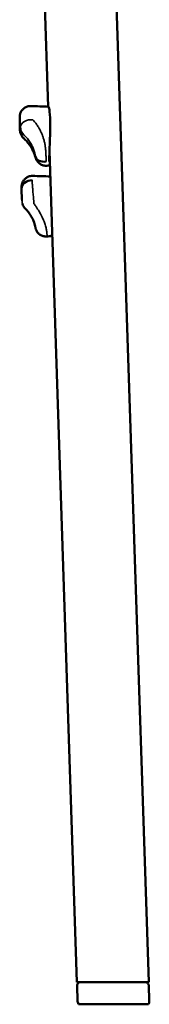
# Model space of a CAD drawing. Header units: millimetres. Extents: x -333 to 1439, y -332 to 1484.
# Tile 7 of 10: x 494 to 530, y 594 to 869. Entities that reach past the tile are written whole.
import ezdxf

# ---------------------------------------------------------------- set-up
doc = ezdxf.new("R2010")
doc.units = ezdxf.units.MM
doc.layers.add('Visibile (ISO)', color=7, linetype='Continuous', lineweight=50)
doc.layers.add('Visibile sottile (ISO)', color=7, linetype='Continuous', lineweight=35)

msp = doc.modelspace()

# ---------------------------------------------------------------- linework, layer by layer
at = {"layer": 'Visibile (ISO)'}
for p, q in [((529.9, 600.63), (518.86, 935.13)), ((501.82, 844.7), (500.53, 884.01)), ((493.97, 838.45), (493.91, 841.07)), ((509.88, 600.63), (502.23, 832.44)), ((494.5, 818.84), (494.44, 821.71)), ((520.33, 600.63), (509.88, 600.63)), ((509.91, 599.59), (510.05, 595.38)), ((529.9, 600.63), (520.33, 600.63)), ((529.93, 599.66), (530.07, 595.51)), ((510.32, 594.44), (520.46, 594.44)), ((520.46, 594.44), (529.8, 594.44))]:
    msp.add_line(p, q, dxfattribs=at)
for centre, start, end in [((497.03, 838.12), 195.1913, 227.856), ((497.57, 818.43), 195.9266, 224.2818)]:
    msp.add_arc(centre, 3, start, end, dxfattribs=at)
for centre, major_axis, ratio, start_param, end_param in [((496.91, 841.37), (-3, -0.04), 0.717202, 6.28318, 6.289955), ((500.3, 834.15), (2.96, 1.11), 0.615194, 3.142733, 3.238393), ((499.77, 834.54), (2.2, 1.87), 0.734257, 2.930774, 3.017516), ((501.77, 831.43), (3.36, 0.86), 0.560843, 3.105845, 4.421471), ((500.01, 815.18), (2.71, 1.36), 0.612549, 3.15757, 3.161059)]:
    msp.add_ellipse(centre, major_axis=major_axis, ratio=ratio, start_param=start_param, end_param=end_param, dxfattribs=at)
for points, degree, knots in [([(493.91, 841.33), (493.91, 841.48), (493.91, 841.61), (493.91, 841.83), (493.91, 841.91), (493.92, 842.07), (493.93, 842.14), (493.95, 842.28), (493.96, 842.35), (494, 842.54), (494.03, 842.66), (494.11, 842.93), (494.18, 843.09), (494.37, 843.47), (494.52, 843.69), (494.89, 844.11), (495.14, 844.31), (495.68, 844.63), (495.99, 844.75), (496.55, 844.87), (496.8, 844.89), (497.05, 844.88)], 3, [0, 0, 0, 0, 0.0614248, 0.0614248, 0.1071148, 0.1071148, 0.135716, 0.135716, 0.1623293, 0.1623293, 0.2012817, 0.2012817, 0.2518663, 0.2518663, 0.329984, 0.329984, 0.4234935, 0.4234935, 0.5192019, 0.5192019, 0.5947476, 0.5947476, 0.5947476, 0.5947476]), ([(502.16, 829.4), (502.16, 829.6), (502.16, 829.82), (502.17, 830.3), (502.17, 830.56), (502.19, 831.38), (502.21, 831.98), (502.27, 833.61), (502.32, 834.76), (502.41, 837.57), (502.44, 839.19), (502.38, 842.02), (502.29, 843.15), (502.12, 844.38), (502.04, 844.67), (501.97, 844.7), (501.97, 844.7), (501.97, 844.7)], 3, [-2.21926, -2.21926, -2.21926, -2.21926, -2.132326, -2.132326, -2.04362, -2.04362, -1.859885, -1.859885, -1.539831, -1.539831, -1.099047, -1.099047, -0.661497, -0.661497, -0.348484, -0.348484, -0.333146, -0.333146, -0.333146, -0.333146]), ([(493.91, 841.07), (493.91, 841.09), (493.91, 841.11), (493.91, 841.13), (493.91, 841.17), (493.91, 841.2), (493.91, 841.24), (493.91, 841.26), (493.91, 841.29), (493.91, 841.32)], 3, [3.8807603, 3.8807603, 3.8807603, 3.8807603, 3.9436213, 3.9436213, 3.9436213, 4.0728854, 4.0728854, 4.0728854, 4.1770194, 4.1770194, 4.1770194, 4.1770194]), ([(497.36, 832.99), (497.17, 833.31), (496.99, 833.61), (496.54, 834.25), (496.29, 834.57), (495.72, 835.23), (495.38, 835.57), (495.02, 835.9)], 3, [0.0155091, 0.0155091, 0.0155091, 0.0155091, 0.1730037, 0.1730037, 0.3208087, 0.3208087, 0.475611, 0.475611, 0.475611, 0.475611]), ([(499.39, 828.89), (499.14, 829.09), (498.92, 829.33), (498.66, 829.72), (498.59, 829.85), (498.49, 830.05), (498.46, 830.13), (498.41, 830.27), (498.39, 830.33), (498.36, 830.42), (498.35, 830.45), (498.32, 830.54), (498.31, 830.59), (498.26, 830.78), (498.22, 830.92), (498.03, 831.54), (497.77, 832.23), (497.41, 832.88)], 3, [0, 0, 0, 0, 0.0967861, 0.0967861, 0.1411742, 0.1411742, 0.1690825, 0.1690825, 0.1976634, 0.1976634, 0.2223887, 0.2223887, 0.2727892, 0.2727892, 0.4237672, 0.4237672, 0.8203432, 0.8203432, 0.8203432, 0.8203432]), ([(498.27, 831.02), (498.27, 831.01), (498.27, 831.01), (498.27, 831), (498.27, 830.99), (498.28, 830.98), (498.28, 830.98), (498.28, 830.95), (498.29, 830.94), (498.3, 830.88), (498.31, 830.83), (498.35, 830.74), (498.37, 830.68), (498.39, 830.64)], 3, [0, 0, 0, 0, 0.00134512, 0.00134512, 0.00274881, 0.00274881, 0.00536049, 0.00536049, 0.01182074, 0.01182074, 0.03119555, 0.03119555, 0.05547087, 0.05547087, 0.05547087, 0.05547087]), ([(501.46, 828.25), (501.14, 828.23), (500.8, 828.26), (500.18, 828.42), (499.88, 828.56), (499.54, 828.78), (499.46, 828.83), (499.39, 828.89)], 3, [0, 0, 0, 0, 0.0974126, 0.0974126, 0.1930267, 0.1930267, 0.2205283, 0.2205283, 0.2205283, 0.2205283]), ([(494.44, 821.92), (494.43, 822.51), (494.73, 823.07), (495.28, 823.49), (495.84, 823.92), (496.59, 824.17), (497.39, 824.18)], 3, [0.018336, 0.018336, 0.018336, 0.018336, 2.490862, 2.490862, 2.490862, 4.981721, 4.981721, 4.981721, 4.981721]), ([(494.44, 821.92), (494.44, 822.07), (494.44, 822.2), (494.44, 822.42), (494.44, 822.52), (494.46, 822.74), (494.48, 822.85), (494.52, 823.08), (494.55, 823.21), (494.64, 823.49), (494.71, 823.65), (494.91, 824.03), (495.06, 824.25), (495.45, 824.68), (495.7, 824.88), (496.25, 825.19), (496.55, 825.3), (497.1, 825.41), (497.33, 825.43), (497.56, 825.42)], 3, [0, 0, 0, 0, 0.0618795, 0.0618795, 0.1129151, 0.1129151, 0.1535094, 0.1535094, 0.1927262, 0.1927262, 0.2449045, 0.2449045, 0.3239326, 0.3239326, 0.4176993, 0.4176993, 0.5134234, 0.5134234, 0.58329, 0.58329, 0.58329, 0.58329]), ([(497.39, 824.18), (496.7, 824.17), (495.89, 823.95), (495.32, 823.52), (494.75, 823.1), (494.45, 822.5), (494.44, 821.99), (494.44, 821.97), (494.44, 821.94), (494.44, 821.92)], 3, [0, 0, 0, 0, 2.432804, 2.432804, 2.432804, 4.841276, 4.841276, 4.841276, 4.949817, 4.949817, 4.949817, 4.949817]), ([(494.44, 821.91), (494.44, 821.89), (494.44, 821.84), (494.44, 821.77), (494.44, 821.73), (494.44, 821.71)], 3, [-0.0001618, -0.0001618, -0.0001618, -0.0001618, 0.0808873, 0.1956602, 0.2485884, 0.2485884, 0.2485884, 0.2485884]), ([(497.31, 813.79), (497.08, 814.22), (496.79, 814.7), (496.14, 815.56), (495.8, 815.96), (495.43, 816.34)], 3, [0, 0, 0, 0, 0.2125569, 0.2125569, 0.382714, 0.382714, 0.382714, 0.382714]), ([(499.31, 809.22), (499.06, 809.43), (498.85, 809.69), (498.6, 810.1), (498.53, 810.24), (498.45, 810.44), (498.43, 810.5), (498.39, 810.62), (498.37, 810.69), (498.34, 810.78), (498.33, 810.81), (498.32, 810.87), (498.31, 810.9), (498.3, 810.95), (498.3, 810.98), (498.29, 811.04), (498.28, 811.07), (498.26, 811.19), (498.24, 811.28), (498.14, 811.74), (498, 812.27), (497.62, 813.19), (497.48, 813.49), (497.32, 813.78)], 3, [0, 0, 0, 0, 0.0971992, 0.0971992, 0.1438244, 0.1438244, 0.1629882, 0.1629882, 0.1860065, 0.1860065, 0.1972032, 0.1972032, 0.2128673, 0.2128673, 0.2339897, 0.2339897, 0.2730843, 0.2730843, 0.3902004, 0.3902004, 0.7463, 0.7463, 0.8977497, 0.8977497, 0.8977497, 0.8977497]), ([(501.45, 808.52), (501.13, 808.49), (500.8, 808.53), (500.18, 808.69), (499.88, 808.83), (499.51, 809.07), (499.41, 809.14), (499.31, 809.22)], 3, [0, 0, 0, 0, 0.0972903, 0.0972903, 0.1928455, 0.1928455, 0.2302716, 0.2302716, 0.2302716, 0.2302716]), ([(502.98, 809.69), (502.97, 809.52), (502.95, 809.36), (502.94, 809.22), (502.9, 808.92), (502.86, 808.72), (502.84, 808.65), (502.82, 808.6), (502.8, 808.6)], 5, [-8.020232, -8.020232, -8.020232, -8.020232, -8.020232, -8.020232, -6.255165, -6.255165, -6.255165, -3.833579, -3.833579, -3.833579, -3.833579, -3.833579, -3.833579]), ([(509.91, 599.59), (509.91, 599.7), (509.92, 599.81), (509.98, 600.02), (510.03, 600.11), (510.15, 600.29), (510.23, 600.37), (510.4, 600.49), (510.5, 600.54), (510.65, 600.59), (510.7, 600.61), (510.8, 600.62), (510.86, 600.63), (510.91, 600.63)], 3, [0, 0, 0, 0, 0.0323594, 0.0323594, 0.0642053, 0.0642053, 0.0960696, 0.0960696, 0.1279332, 0.1279332, 0.1436595, 0.1436595, 0.1597926, 0.1597926, 0.1597926, 0.1597926]), ([(528.93, 600.63), (529, 600.63), (529.06, 600.62), (529.19, 600.6), (529.25, 600.58), (529.41, 600.51), (529.5, 600.46), (529.66, 600.32), (529.73, 600.24), (529.84, 600.06), (529.88, 599.96), (529.92, 599.79), (529.93, 599.73), (529.93, 599.66)], 3, [0, 0, 0, 0, 0.0197241, 0.0197241, 0.0387162, 0.0387162, 0.0703649, 0.0703649, 0.1020137, 0.1020137, 0.1336625, 0.1336625, 0.1532885, 0.1532885, 0.1532885, 0.1532885]), ([(510.32, 594.44), (510.21, 594.63), (510.13, 594.84), (510.07, 595.16), (510.05, 595.27), (510.05, 595.38)], 3, [0, 0, 0, 0, 0.06488208, 0.06488208, 0.09779794, 0.09779794, 0.09779794, 0.09779794]), ([(530.07, 595.51), (530.07, 595.3), (530.05, 595.08), (529.94, 594.72), (529.88, 594.58), (529.8, 594.44)], 3, [0, 0, 0, 0, 0.0647881, 0.0647881, 0.1109277, 0.1109277, 0.1109277, 0.1109277])]:
    msp.add_open_spline(points, degree=degree, knots=knots, dxfattribs=at)
for points in [[(497.05, 844.88), (498.69, 844.82), (500.33, 844.76), (501.97, 844.7)], [(494.13, 837.34), (494.04, 837.67), (493.98, 838.04), (493.97, 838.45)], [(502.36, 828.32), (502, 828.29), (501.73, 828.27), (501.46, 828.25)], [(501.46, 828.25), (501.46, 828.25), (501.46, 828.25), (501.46, 828.25)], [(497.56, 825.42), (497.56, 825.42), (497.56, 825.42), (497.56, 825.42)], [(497.56, 825.42), (499.2, 825.36), (500.83, 825.31), (502.47, 825.26)], [(502.8, 808.6), (502.35, 808.57), (501.9, 808.55), (501.45, 808.52)]]:
    msp.add_open_spline(points, degree=3, dxfattribs=at)
at = {"layer": 'Visibile sottile (ISO)'}
for p, q in [((493.97, 838.51), (493.91, 841.32)), ((501.25, 830.2), (501.25, 830.2)), ((494.53, 819.26), (494.53, 819.26)), ((501.29, 810.84), (501.29, 810.84))]:
    msp.add_line(p, q, dxfattribs=at)
for centre, major_axis, ratio, start_param, end_param in [((496.91, 841.37), (-3, -0.04), 0.717202, 6.275095, 6.28318), ((496.9, 841.37), (-2.99, -0.04), 0.717211, 6.062453, 6.062457), ((497.13, 838.98), (-3, -0.06), 0.697547, 4.553118, 6.194325), ((497.13, 838.98), (1.99, -2.24), 0.996102, 3.94659, 4.787301), ((497.03, 838.12), (-2.9, -0.79), 0.985645, 0.000014, 0.553765), ((497.03, 838.12), (-2.01, -2.22), 0.247791, 6.191414, 6.283189), ((497.5, 818.95), (-3, 0.03), 0.988263, 0.214392, 0.214406), ((497.57, 818.43), (-2.88, -0.82), 0.983851, 6.058509, 6.283153)]:
    msp.add_ellipse(centre, major_axis=major_axis, ratio=ratio, start_param=start_param, end_param=end_param, dxfattribs=at)
for points, knots in [([(500.38, 836.36), (500.29, 836.62), (500.19, 836.87), (500.09, 837.11), (500.07, 837.16), (500.05, 837.2), (500.04, 837.25), (499.9, 837.56), (499.76, 837.85), (499.61, 838.14), (499.46, 838.44), (499.29, 838.72), (499.12, 839), (498.95, 839.29), (498.76, 839.56), (498.57, 839.83), (498.34, 840.15), (498.09, 840.45), (497.84, 840.74), (497.77, 840.83), (497.69, 840.91), (497.62, 841), (497.6, 841.02), (497.58, 841.04), (497.56, 841.06)], [0.189255, 0.189255, 0.189255, 0.189255, 0.889468, 0.889468, 0.889468, 1.018663, 1.018663, 1.018663, 1.91634, 1.91634, 1.91634, 2.849097, 2.849097, 2.849097, 3.817032, 3.817032, 3.817032, 4.969103, 4.969103, 4.969103, 5.306309, 5.306309, 5.306309, 5.388598, 5.388598, 5.388598, 5.388598]), ([(494.97, 835.95), (495.03, 835.91), (495.08, 835.86), (495.13, 835.81), (495.28, 835.67), (495.43, 835.53), (495.57, 835.39), (495.71, 835.24), (495.84, 835.1), (495.96, 834.96), (496.09, 834.82), (496.21, 834.68), (496.32, 834.54), (496.43, 834.4), (496.54, 834.26), (496.64, 834.12), (496.74, 833.98), (496.84, 833.85), (496.92, 833.71), (497.01, 833.59), (497.08, 833.47), (497.16, 833.34), (497.22, 833.24), (497.28, 833.14), (497.33, 833.04)], [1.564565, 1.564565, 1.564565, 1.564565, 1.850069, 1.850069, 1.850069, 2.66661, 2.66661, 2.66661, 3.475896, 3.475896, 3.475896, 4.27647, 4.27647, 4.27647, 5.070777, 5.070777, 5.070777, 5.847775, 5.847775, 5.847775, 6.574028, 6.574028, 6.574028, 7.178164, 7.178164, 7.178164, 7.178164]), ([(497.33, 833.92), (497.24, 834.1), (497.14, 834.28), (497.04, 834.45), (496.93, 834.64), (496.81, 834.83), (496.69, 835), (496.56, 835.19), (496.43, 835.37), (496.29, 835.54), (496.15, 835.72), (496, 835.9), (495.84, 836.07), (495.66, 836.26), (495.47, 836.46), (495.27, 836.64), (495.22, 836.69), (495.16, 836.74), (495.1, 836.8), (495.08, 836.81), (495.07, 836.82), (495.05, 836.83)], [0.189255, 0.189255, 0.189255, 0.189255, 1.018663, 1.018663, 1.018663, 1.91634, 1.91634, 1.91634, 2.849097, 2.849097, 2.849097, 3.817032, 3.817032, 3.817032, 4.969103, 4.969103, 4.969103, 5.306309, 5.306309, 5.306309, 5.388598, 5.388598, 5.388598, 5.388598]), ([(501.27, 829.39), (501.26, 829.56), (501.26, 829.86), (501.25, 830.24), (501.25, 830.54), (501.25, 830.96), (501.24, 831.35), (501.22, 831.73), (501.21, 832.1), (501.17, 832.55), (501.13, 833.05), (501.06, 833.55), (500.98, 834.05), (500.89, 834.55), (500.78, 835.04), (500.65, 835.53), (500.51, 835.97), (500.42, 836.24), (500.38, 836.36)], [-0.076879, -0.076879, -0.076879, -0.076879, 0.055797, 0.134131, 0.219534, 0.320513, 0.553113, 0.685304, 0.830897, 1.09481, 1.392966, 1.719099, 2.05958, 2.419979, 2.810678, 3.218444, 3.604337, 3.934123, 3.934123, 3.934123, 3.934123]), ([(498.27, 831.02), (498.27, 831.04), (498.26, 831.09), (498.25, 831.15), (498.24, 831.22), (498.22, 831.32), (498.2, 831.43), (498.17, 831.56), (498.14, 831.7), (498.09, 831.88), (498.03, 832.11), (497.96, 832.35), (497.88, 832.61), (497.79, 832.87), (497.68, 833.15), (497.57, 833.43), (497.45, 833.68), (497.37, 833.84), (497.33, 833.92)], [-0.076879, -0.076879, -0.076879, -0.076879, 0.055797, 0.134131, 0.219534, 0.320513, 0.553113, 0.685304, 0.830897, 1.09481, 1.392966, 1.719099, 2.05958, 2.419979, 2.810678, 3.218444, 3.604337, 3.934123, 3.934123, 3.934123, 3.934123]), ([(497.33, 833.04), (497.44, 832.85), (497.62, 832.51), (497.76, 832.2), (497.81, 832.08)], [1.843833, 1.843833, 1.843833, 1.843833, 3.044689, 3.957624, 3.957624, 3.957624, 3.957624]), ([(497.81, 832.08), (497.83, 832.03), (497.88, 831.91), (497.96, 831.71), (498.04, 831.51), (498.09, 831.34), (498.14, 831.2), (498.18, 831.09), (498.21, 830.98), (498.24, 830.89), (498.26, 830.82), (498.28, 830.77), (498.29, 830.75), (498.29, 830.76), (498.29, 830.78), (498.29, 830.8), (498.29, 830.83), (498.29, 830.86), (498.29, 830.89), (498.28, 830.91), (498.28, 830.94), (498.28, 830.96), (498.27, 830.99), (498.27, 831.01), (498.27, 831.02)], [3.957624, 3.957624, 3.957624, 3.957624, 4.263485, 4.86269, 5.425587, 5.915084, 6.338287, 6.748861, 7.131536, 7.663918, 8.012548, 8.341507, 8.922869, 9.133599, 9.328649, 9.508069, 9.671612, 9.805669, 9.875618, 9.937273, 9.995806, 10.055663, 10.113509, 10.159808, 10.159808, 10.159808, 10.159808]), ([(497.39, 824.18), (497.39, 824.12), (497.39, 824.06), (497.39, 824), (497.4, 823.92), (497.4, 823.83), (497.4, 823.74), (497.41, 823.55), (497.42, 823.36), (497.43, 823.17), (497.44, 823.07), (497.44, 822.97), (497.45, 822.87), (497.46, 822.76), (497.47, 822.66), (497.47, 822.56), (497.48, 822.45), (497.49, 822.34), (497.5, 822.24), (497.51, 822.11), (497.52, 821.98), (497.53, 821.86), (497.55, 821.6), (497.57, 821.36), (497.59, 821.13), (497.61, 820.88), (497.63, 820.64), (497.65, 820.42), (497.7, 819.87), (497.75, 819.37), (497.79, 818.89), (497.82, 818.62), (497.84, 818.35), (497.86, 818.09), (497.87, 818.04), (497.87, 817.99), (497.87, 817.95), (497.88, 817.85), (497.89, 817.75), (497.9, 817.66)], [-0.000162, -0.000162, -0.000162, -0.000162, 0.080886, 0.080886, 0.080886, 0.195658, 0.195658, 0.195658, 0.438722, 0.438722, 0.438722, 0.57075, 0.57075, 0.57075, 0.711435, 0.711435, 0.711435, 0.862168, 0.862168, 0.862168, 1.04727, 1.04727, 1.04727, 1.433251, 1.433251, 1.433251, 1.839874, 1.839874, 1.839874, 2.816357, 2.816357, 2.816357, 3.3861, 3.3861, 3.3861, 3.49166, 3.49166, 3.49166, 3.706909, 3.706909, 3.706909, 3.706909]), ([(494.44, 821.71), (494.44, 821.66), (494.44, 821.57), (494.45, 821.43), (494.45, 821.29), (494.46, 821.14), (494.46, 820.9), (494.48, 820.57), (494.5, 819.96), (494.53, 819.29), (494.56, 818.74), (494.57, 818.44), (494.58, 818.33), (494.58, 818.26)], [0.248588, 0.248588, 0.248588, 0.248588, 0.43873, 0.570762, 0.711451, 0.86219, 1.0473, 1.433298, 1.839939, 2.816463, 3.38623, 3.491793, 3.706909, 3.706909, 3.706909, 3.706909]), ([(494.58, 818.26), (494.57, 818.32), (494.55, 818.38), (494.54, 818.44), (494.52, 818.58), (494.5, 818.71), (494.5, 818.84)], [2.905089, 2.905089, 2.905089, 2.905089, 3.767044, 3.767044, 3.767044, 5.770664, 5.770664, 5.770664, 5.770664]), ([(500.43, 813.37), (500.35, 813.55), (500.26, 813.75), (500.17, 813.94), (500.06, 814.16), (499.95, 814.38), (499.83, 814.6), (499.75, 814.76), (499.66, 814.91), (499.57, 815.07), (499.46, 815.28), (499.34, 815.48), (499.21, 815.69), (499.08, 815.9), (498.95, 816.12), (498.81, 816.33), (498.67, 816.55), (498.52, 816.77), (498.37, 816.99), (498.22, 817.21), (498.06, 817.43), (497.9, 817.66)], [-1.607328, -1.607328, -1.607328, -1.607328, -0.955345, -0.955345, -0.955345, -0.221475, -0.221475, -0.221475, 0.286658, 0.286658, 0.286658, 0.946444, 0.946444, 0.946444, 1.609903, 1.609903, 1.609903, 2.278513, 2.278513, 2.278513, 2.949824, 2.949824, 2.949824, 2.949824]), ([(501.45, 808.52), (501.46, 808.52), (501.48, 808.54), (501.5, 808.61), (501.52, 808.7), (501.53, 808.8), (501.53, 808.95), (501.53, 809.18), (501.51, 809.51), (501.47, 809.9), (501.39, 810.38), (501.23, 811.1), (501, 811.91), (500.7, 812.72), (500.52, 813.15), (500.43, 813.37)], [1.092881, 1.092881, 1.092881, 1.092881, 1.435485, 1.732689, 2.011364, 2.2921, 2.587828, 3.124962, 3.73707, 4.381838, 5.05571, 5.957502, 7.424925, 8.180518, 8.928767, 8.928767, 8.928767, 8.928767])]:
    msp.add_open_spline(points, degree=3, knots=knots, dxfattribs=at)
msp.add_rational_spline([(494.44, 821.91), (494.39, 824.13), (497.39, 824.18)], [1, 0.70710678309, 0.999999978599], degree=2, dxfattribs=at)
msp.add_open_spline([(497.39, 813.67), (497.39, 813.67), (497.38, 813.68), (497.38, 813.68)], degree=3, dxfattribs=at)

doc.saveas('drawing.dxf')
